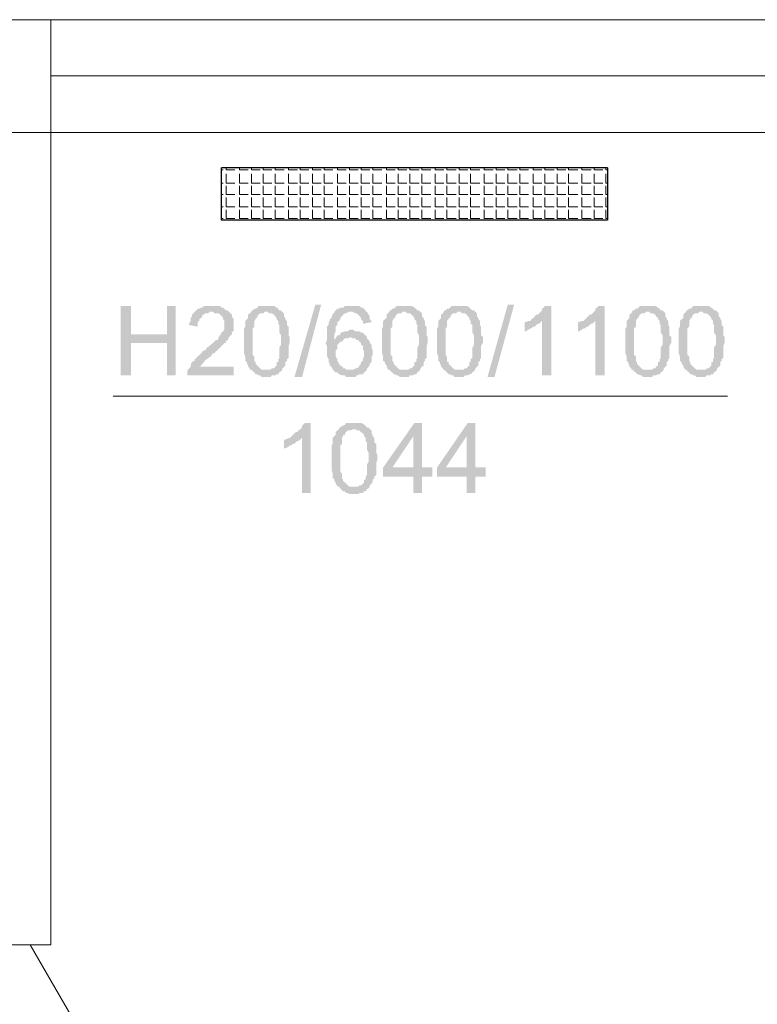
# Model space of a CAD drawing. Header units: millimetres. Extents: x 16 to 647, y 3 to 417.
# Tile 63 of 80: x 314 to 336, y 288 to 316. Entities that reach past the tile are written whole.
import ezdxf

# ---------------------------------------------------------------- set-up
doc = ezdxf.new("R2010")
doc.units = ezdxf.units.MM
doc.header["$MEASUREMENT"] = 0
doc.layers.get('0').update_dxf_attribs({"linetype": 'CONTINUOUS'})

msp = doc.modelspace()

# ---------------------------------------------------------------- hatches: boundary and pattern name
for points in [[(317.673, 308.296), (317.375, 308.296), (317.375, 306.311), (317.673, 306.311), (317.673, 307.237), (318.698, 307.237), (317.673, 307.485)], [(318.947, 308.296), (318.698, 308.296), (318.698, 307.485), (317.673, 307.485), (318.698, 307.237), (318.698, 306.311), (318.947, 306.311)], [(319.956, 308.296), (319.757, 308.296), (319.708, 308.247), (319.675, 308.247), (319.625, 308.213), (319.575, 308.213), (319.542, 308.164), (319.493, 308.131), (319.46, 308.081), (319.41, 308.048), (319.41, 307.998), (319.377, 307.949), (319.377, 307.866), (319.327, 307.783), (319.327, 307.75), (319.575, 307.701), (319.575, 307.833), (319.625, 307.866), (319.625, 307.916), (319.675, 307.949), (319.708, 307.998), (319.708, 308.048), (319.757, 308.048), (319.79, 308.081), (319.873, 308.081), (319.923, 308.131), (320.469, 308.131), (320.436, 308.164), (320.386, 308.164), (320.336, 308.213), (320.303, 308.247), (320.254, 308.247), (320.221, 308.296), (320.055, 308.296)], [(321.528, 308.296), (321.313, 308.296), (321.28, 308.247), (321.23, 308.213), (321.197, 308.213), (321.147, 308.164), (321.114, 308.164), (321.114, 308.131), (321.577, 308.131), (321.61, 308.081), (321.693, 308.081), (321.743, 308.048), (321.792, 307.998), (321.826, 307.949), (321.826, 307.916), (321.875, 307.866), (321.875, 307.783), (321.908, 307.75), (321.908, 307.535), (321.958, 307.452), (321.958, 307.27), (321.958, 307.188), (321.908, 307.105), (321.908, 306.807), (321.875, 306.774), (321.875, 306.691), (321.826, 306.691), (321.826, 306.592), (321.792, 306.559), (321.743, 306.509), (321.693, 306.509), (321.66, 306.476), (321.114, 306.476), (321.147, 306.427), (321.197, 306.393), (321.23, 306.344), (321.28, 306.344), (321.313, 306.311), (321.362, 306.311), (321.395, 306.261), (321.66, 306.261), (321.693, 306.311), (321.792, 306.311), (321.826, 306.344), (321.875, 306.344), (321.908, 306.393), (321.892, 306.393), (321.958, 306.427), (321.991, 306.476), (321.991, 306.509), (322.041, 306.559), (322.074, 306.592), (322.074, 306.691), (322.123, 306.724), (322.123, 306.774), (322.173, 306.807), (322.173, 307.155), (322.206, 307.237), (322.206, 307.403), (322.173, 307.452), (322.173, 307.701), (322.123, 307.75), (322.123, 307.866), (322.074, 307.916), (322.074, 307.949), (322.041, 307.998), (322.041, 308.081), (322.024, 308.098), (321.991, 308.131), (321.958, 308.164), (321.908, 308.164), (321.875, 308.213), (321.826, 308.247), (321.809, 308.263), (321.743, 308.296), (321.61, 308.296)], [(322.338, 306.261), (322.934, 308.329), (323.1, 308.329), (322.554, 306.261)], [(323.943, 308.296), (323.778, 308.296), (323.728, 308.247), (323.646, 308.247), (323.612, 308.213), (323.563, 308.213), (323.513, 308.164), (323.48, 308.131), (323.993, 308.131), (324.076, 308.081), (324.109, 308.081), (324.158, 308.048), (324.192, 307.998), (324.192, 308.015), (324.241, 307.949), (324.241, 307.916), (324.291, 307.866), (324.291, 307.783), (324.539, 307.833), (324.539, 307.866), (324.489, 307.916), (324.489, 307.998), (324.456, 308.048), (324.407, 308.131), (324.374, 308.131), (324.374, 308.164), (324.324, 308.213), (324.291, 308.247), (324.241, 308.247), (324.192, 308.296), (324.026, 308.296)], [(325.466, 308.296), (325.25, 308.296), (325.217, 308.247), (325.168, 308.213), (325.135, 308.213), (325.085, 308.164), (325.052, 308.164), (325.052, 308.131), (325.515, 308.131), (325.548, 308.081), (325.631, 308.081), (325.681, 308.048), (325.73, 307.998), (325.763, 307.949), (325.763, 307.916), (325.813, 307.866), (325.813, 307.783), (325.846, 307.75), (325.846, 307.535), (325.896, 307.452), (325.896, 307.27), (325.896, 307.188), (325.846, 307.105), (325.846, 306.807), (325.813, 306.774), (325.813, 306.691), (325.763, 306.691), (325.763, 306.592), (325.73, 306.559), (325.681, 306.509), (325.631, 306.509), (325.598, 306.476), (325.052, 306.476), (325.085, 306.427), (325.135, 306.393), (325.168, 306.344), (325.217, 306.344), (325.25, 306.311), (325.3, 306.311), (325.35, 306.261), (325.598, 306.261), (325.631, 306.311), (325.73, 306.311), (325.763, 306.344), (325.813, 306.344), (325.846, 306.393), (325.83, 306.393), (325.896, 306.427), (325.929, 306.476), (325.929, 306.509), (325.978, 306.559), (326.028, 306.592), (326.028, 306.691), (326.061, 306.724), (326.061, 306.774), (326.111, 306.807), (326.111, 307.155), (326.144, 307.237), (326.144, 307.403), (326.111, 307.452), (326.111, 307.701), (326.061, 307.75), (326.061, 307.866), (326.028, 307.916), (326.028, 307.949), (325.978, 307.998), (325.978, 308.081), (325.962, 308.098), (325.929, 308.131), (325.896, 308.164), (325.846, 308.164), (325.813, 308.213), (325.763, 308.247), (325.747, 308.263), (325.681, 308.296), (325.548, 308.296)], [(327.037, 308.296), (326.822, 308.296), (326.789, 308.247), (326.74, 308.213), (326.69, 308.213), (326.657, 308.164), (326.607, 308.164), (326.607, 308.131), (327.087, 308.131), (327.12, 308.081), (327.203, 308.081), (327.252, 308.048), (327.286, 307.998), (327.335, 307.949), (327.335, 307.916), (327.368, 307.866), (327.368, 307.783), (327.418, 307.75), (327.418, 307.535), (327.468, 307.452), (327.468, 307.27), (327.468, 307.188), (327.418, 307.105), (327.418, 306.807), (327.368, 306.774), (327.368, 306.691), (327.335, 306.691), (327.335, 306.592), (327.286, 306.559), (327.252, 306.509), (327.203, 306.509), (327.17, 306.476), (326.607, 306.476), (326.657, 306.427), (326.69, 306.393), (326.74, 306.344), (326.789, 306.344), (326.822, 306.311), (326.872, 306.311), (326.905, 306.261), (327.17, 306.261), (327.203, 306.311), (327.286, 306.311), (327.335, 306.344), (327.368, 306.344), (327.418, 306.393), (327.401, 306.393), (327.468, 306.427), (327.501, 306.476), (327.501, 306.509), (327.55, 306.559), (327.583, 306.592), (327.583, 306.691), (327.633, 306.724), (327.633, 306.774), (327.666, 306.807), (327.666, 307.155), (327.716, 307.237), (327.716, 307.403), (327.666, 307.452), (327.666, 307.701), (327.633, 307.75), (327.633, 307.866), (327.583, 307.916), (327.583, 307.949), (327.55, 307.998), (327.55, 308.081), (327.534, 308.098), (327.501, 308.131), (327.468, 308.164), (327.418, 308.164), (327.368, 308.213), (327.335, 308.247), (327.319, 308.263), (327.252, 308.296), (327.12, 308.296)], [(327.848, 306.261), (328.427, 308.329), (328.609, 308.329), (328.047, 306.261)], [(329.668, 308.296), (329.486, 308.296), (329.453, 308.247), (329.403, 308.213), (329.403, 308.164), (329.37, 308.131), (329.321, 308.081), (329.288, 308.048), (329.238, 308.048), (329.205, 307.998), (329.155, 307.949), (329.106, 307.916), (329.072, 307.866), (329.403, 307.866), (329.403, 306.311), (329.668, 306.311)], [(331.19, 308.296), (331.025, 308.296), (330.975, 308.247), (330.926, 308.213), (330.926, 308.164), (330.892, 308.131), (330.843, 308.081), (330.81, 308.048), (330.76, 308.048), (330.727, 307.998), (330.677, 307.949), (330.644, 307.916), (330.595, 307.866), (330.926, 307.866), (330.926, 306.311), (331.19, 306.311)], [(332.415, 308.296), (332.2, 308.296), (332.166, 308.247), (332.117, 308.213), (332.084, 308.213), (332.034, 308.164), (331.984, 308.164), (331.984, 308.131), (332.464, 308.131), (332.497, 308.081), (332.58, 308.081), (332.63, 308.048), (332.663, 307.998), (332.712, 307.949), (332.712, 307.916), (332.762, 307.866), (332.762, 307.783), (332.795, 307.75), (332.795, 307.535), (332.845, 307.452), (332.845, 307.27), (332.845, 307.188), (332.795, 307.105), (332.795, 306.807), (332.762, 306.774), (332.762, 306.691), (332.712, 306.691), (332.712, 306.592), (332.663, 306.559), (332.63, 306.509), (332.58, 306.509), (332.547, 306.476), (331.984, 306.476), (332.034, 306.427), (332.084, 306.393), (332.117, 306.344), (332.166, 306.344), (332.2, 306.311), (332.249, 306.311), (332.282, 306.261), (332.547, 306.261), (332.58, 306.311), (332.663, 306.311), (332.712, 306.344), (332.762, 306.344), (332.795, 306.393), (332.779, 306.393), (332.845, 306.427), (332.878, 306.476), (332.878, 306.509), (332.928, 306.559), (332.961, 306.592), (332.961, 306.691), (333.01, 306.724), (333.01, 306.774), (333.043, 306.807), (333.043, 307.155), (333.093, 307.237), (333.093, 307.403), (333.043, 307.452), (333.043, 307.701), (333.01, 307.75), (333.01, 307.866), (332.961, 307.916), (332.961, 307.949), (332.928, 307.998), (332.928, 308.081), (332.911, 308.098), (332.878, 308.131), (332.845, 308.164), (332.795, 308.164), (332.762, 308.213), (332.712, 308.247), (332.696, 308.263), (332.63, 308.296), (332.497, 308.296)], [(333.937, 308.296), (333.722, 308.296), (333.689, 308.247), (333.639, 308.213), (333.606, 308.213), (333.556, 308.164), (333.523, 308.164), (333.523, 308.131), (333.986, 308.131), (334.02, 308.081), (334.102, 308.081), (334.152, 308.048), (334.202, 307.998), (334.235, 307.949), (334.235, 307.916), (334.284, 307.866), (334.284, 307.783), (334.317, 307.75), (334.317, 307.535), (334.367, 307.452), (334.367, 307.27), (334.367, 307.188), (334.317, 307.105), (334.317, 306.807), (334.284, 306.774), (334.284, 306.691), (334.235, 306.691), (334.235, 306.592), (334.202, 306.559), (334.152, 306.509), (334.102, 306.509), (334.069, 306.476), (333.523, 306.476), (333.556, 306.427), (333.606, 306.393), (333.639, 306.344), (333.689, 306.344), (333.722, 306.311), (333.771, 306.311), (333.821, 306.261), (334.069, 306.261), (334.102, 306.311), (334.202, 306.311), (334.235, 306.344), (334.284, 306.344), (334.317, 306.393), (334.301, 306.393), (334.367, 306.427), (334.4, 306.476), (334.4, 306.509), (334.45, 306.559), (334.499, 306.592), (334.499, 306.691), (334.532, 306.724), (334.532, 306.774), (334.582, 306.807), (334.582, 307.155), (334.615, 307.237), (334.615, 307.403), (334.582, 307.452), (334.582, 307.701), (334.532, 307.75), (334.532, 307.866), (334.499, 307.916), (334.499, 307.949), (334.45, 307.998), (334.45, 308.081), (334.433, 308.098), (334.4, 308.131), (334.367, 308.164), (334.317, 308.164), (334.284, 308.213), (334.235, 308.247), (334.218, 308.263), (334.152, 308.296), (334.02, 308.296)], [(320.469, 308.131), (319.956, 308.131), (320.006, 308.131), (320.055, 308.081), (320.171, 308.081), (320.221, 308.048), (320.254, 307.998), (320.254, 308.015), (320.303, 307.949), (320.303, 307.916), (320.336, 307.866), (320.336, 307.618), (320.303, 307.568), (320.254, 307.535), (320.221, 307.452), (320.204, 307.452), (320.171, 307.403), (320.171, 307.37), (320.138, 307.32), (320.088, 307.32), (320.055, 307.27), (320.006, 307.237), (319.956, 307.188), (319.923, 307.155), (319.84, 307.105), (319.79, 307.022), (319.757, 307.022), (319.708, 306.989), (319.675, 306.939), (319.625, 306.89), (319.575, 306.857), (319.542, 306.807), (319.493, 306.774), (319.493, 306.724), (319.46, 306.724), (319.41, 306.691), (319.377, 306.592), (319.377, 306.559), (319.327, 306.509), (319.327, 306.476), (319.311, 306.493), (319.278, 306.427), (319.278, 306.311), (320.601, 306.311), (320.601, 306.559), (319.625, 306.559), (319.675, 306.592), (319.708, 306.642), (319.757, 306.691), (319.741, 306.691), (319.79, 306.724), (319.774, 306.741), (319.84, 306.774), (319.873, 306.807), (319.956, 306.857), (320.006, 306.939), (320.055, 306.939), (320.088, 306.989), (320.138, 307.022), (320.171, 307.072), (320.221, 307.105), (320.254, 307.155), (320.303, 307.188), (320.336, 307.237), (320.386, 307.237), (320.386, 307.27), (320.37, 307.287), (320.436, 307.32), (320.469, 307.403), (320.518, 307.452), (320.552, 307.485), (320.552, 307.535), (320.535, 307.552), (320.601, 307.568), (320.601, 307.75), (320.601, 307.916), (320.552, 307.998), (320.552, 308.048), (320.518, 308.081)], [(321.114, 308.131), (321.064, 308.081), (321.015, 308.048), (321.015, 307.949), (320.982, 307.916), (320.932, 307.866), (320.932, 307.701), (320.899, 307.651), (320.899, 306.939), (320.932, 306.857), (320.932, 306.724), (320.982, 306.691), (320.982, 306.642), (321.015, 306.592), (321.015, 306.559), (321.064, 306.509), (321.064, 306.476), (321.528, 306.476), (321.395, 306.476), (321.362, 306.509), (321.313, 306.559), (321.28, 306.592), (321.23, 306.642), (321.23, 306.691), (321.213, 306.691), (321.197, 306.724), (321.197, 306.857), (321.147, 306.89), (321.147, 307.651), (321.197, 307.701), (321.197, 307.866), (321.23, 307.916), (321.23, 307.949), (321.28, 307.949), (321.28, 307.998), (321.313, 308.048), (321.362, 308.081), (321.445, 308.081), (321.495, 308.131), (321.528, 308.131)], [(323.48, 308.131), (323.48, 308.081), (323.43, 308.081), (323.43, 308.048), (323.397, 307.998), (323.397, 307.949), (323.348, 307.916), (323.348, 307.866), (323.315, 307.833), (323.315, 307.75), (323.265, 307.701), (323.265, 307.32), (323.232, 307.237), (323.215, 307.254), (323.265, 307.155), (323.265, 306.857), (323.315, 306.774), (323.315, 306.691), (323.348, 306.642), (323.348, 306.592), (323.397, 306.559), (323.397, 306.509), (323.43, 306.509), (323.43, 306.476), (323.48, 306.427), (323.513, 306.393), (323.563, 306.393), (323.612, 306.344), (323.695, 306.311), (323.778, 306.311), (323.811, 306.261), (324.076, 306.261), (324.109, 306.311), (324.158, 306.311), (324.192, 306.344), (324.291, 306.344), (324.324, 306.393), (324.374, 306.427), (324.407, 306.476), (323.811, 306.476), (323.778, 306.509), (323.728, 306.509), (323.728, 306.559), (323.695, 306.559), (323.646, 306.592), (323.612, 306.642), (323.563, 306.724), (323.563, 306.774), (323.513, 306.857), (323.513, 307.022), (323.563, 307.072), (323.563, 307.188), (323.612, 307.237), (323.646, 307.27), (323.695, 307.27), (323.728, 307.32), (323.48, 307.32), (323.48, 307.485), (323.513, 307.568), (323.513, 307.701), (323.563, 307.75), (323.563, 307.833), (323.612, 307.866), (323.646, 307.916), (323.646, 307.949), (323.695, 307.998), (323.728, 308.048), (323.778, 308.081), (323.811, 308.081), (323.91, 308.131), (323.943, 308.131)], [(325.052, 308.131), (325.002, 308.081), (324.969, 308.048), (324.969, 307.949), (324.92, 307.916), (324.87, 307.866), (324.87, 307.701), (324.837, 307.651), (324.837, 306.939), (324.87, 306.857), (324.87, 306.724), (324.92, 306.691), (324.92, 306.642), (324.969, 306.592), (324.969, 306.559), (325.002, 306.509), (325.002, 306.476), (325.466, 306.476), (325.35, 306.476), (325.3, 306.509), (325.25, 306.559), (325.217, 306.592), (325.168, 306.642), (325.168, 306.691), (325.135, 306.724), (325.135, 306.857), (325.085, 306.89), (325.085, 307.651), (325.135, 307.701), (325.135, 307.866), (325.168, 307.916), (325.168, 307.949), (325.217, 307.949), (325.217, 307.998), (325.25, 308.048), (325.3, 308.081), (325.383, 308.081), (325.432, 308.131), (325.466, 308.131)], [(326.607, 308.131), (326.574, 308.081), (326.524, 308.048), (326.524, 307.949), (326.491, 307.916), (326.442, 307.866), (326.442, 307.701), (326.409, 307.651), (326.409, 306.939), (326.442, 306.857), (326.442, 306.724), (326.491, 306.691), (326.491, 306.642), (326.524, 306.592), (326.524, 306.559), (326.574, 306.509), (326.574, 306.476), (327.037, 306.476), (326.905, 306.476), (326.872, 306.509), (326.822, 306.559), (326.789, 306.592), (326.74, 306.642), (326.74, 306.691), (326.723, 306.691), (326.69, 306.724), (326.69, 306.857), (326.657, 306.89), (326.657, 307.651), (326.69, 307.701), (326.69, 307.866), (326.74, 307.916), (326.74, 307.949), (326.789, 307.949), (326.789, 307.998), (326.822, 308.048), (326.872, 308.081), (326.955, 308.081), (326.988, 308.131), (327.037, 308.131)], [(331.984, 308.131), (331.951, 308.081), (331.902, 308.048), (331.902, 307.949), (331.869, 307.916), (331.819, 307.866), (331.819, 307.701), (331.786, 307.651), (331.786, 306.939), (331.819, 306.857), (331.819, 306.724), (331.869, 306.691), (331.869, 306.642), (331.902, 306.592), (331.902, 306.559), (331.951, 306.509), (331.951, 306.476), (332.415, 306.476), (332.282, 306.476), (332.249, 306.509), (332.2, 306.559), (332.166, 306.592), (332.117, 306.642), (332.117, 306.691), (332.1, 306.691), (332.084, 306.724), (332.084, 306.857), (332.034, 306.89), (332.034, 307.651), (332.084, 307.701), (332.084, 307.866), (332.117, 307.916), (332.117, 307.949), (332.166, 307.949), (332.166, 307.998), (332.2, 308.048), (332.249, 308.081), (332.332, 308.081), (332.382, 308.131), (332.415, 308.131)], [(333.523, 308.131), (333.474, 308.081), (333.44, 308.048), (333.44, 307.949), (333.391, 307.916), (333.341, 307.866), (333.341, 307.701), (333.308, 307.651), (333.308, 306.939), (333.341, 306.857), (333.341, 306.724), (333.391, 306.691), (333.391, 306.642), (333.44, 306.592), (333.44, 306.559), (333.474, 306.509), (333.474, 306.476), (333.937, 306.476), (333.821, 306.476), (333.771, 306.509), (333.722, 306.559), (333.689, 306.592), (333.639, 306.642), (333.639, 306.691), (333.606, 306.724), (333.606, 306.857), (333.556, 306.89), (333.556, 307.651), (333.606, 307.701), (333.606, 307.866), (333.639, 307.916), (333.639, 307.949), (333.689, 307.949), (333.689, 307.998), (333.722, 308.048), (333.771, 308.081), (333.854, 308.081), (333.904, 308.131), (333.937, 308.131)], [(329.072, 307.866), (329.023, 307.866), (328.94, 307.833), (328.907, 307.833), (328.907, 307.568), (328.94, 307.568), (329.023, 307.618), (329.072, 307.651), (329.106, 307.651), (329.155, 307.701), (329.205, 307.701), (329.238, 307.75), (329.288, 307.783), (329.321, 307.783), (329.37, 307.833), (329.403, 307.866)], [(330.595, 307.866), (330.545, 307.866), (330.462, 307.833), (330.429, 307.833), (330.429, 307.568), (330.462, 307.568), (330.545, 307.618), (330.595, 307.651), (330.644, 307.651), (330.677, 307.701), (330.727, 307.701), (330.76, 307.75), (330.81, 307.783), (330.843, 307.783), (330.892, 307.833), (330.926, 307.866)], [(323.993, 307.618), (323.91, 307.618), (323.861, 307.568), (323.778, 307.568), (323.695, 307.535), (323.679, 307.552), (323.646, 307.485), (323.612, 307.452), (323.563, 307.452), (323.513, 307.37), (323.48, 307.32), (323.728, 307.32), (323.778, 307.37), (323.861, 307.37), (323.943, 307.403), (324.407, 307.403), (324.374, 307.452), (324.324, 307.485), (324.291, 307.535), (324.241, 307.535), (324.192, 307.568), (324.076, 307.568), (324.026, 307.618)], [(324.407, 307.403), (323.943, 307.403), (323.993, 307.37), (324.076, 307.37), (324.109, 307.32), (324.158, 307.32), (324.192, 307.27), (324.241, 307.237), (324.241, 307.188), (324.291, 307.155), (324.291, 307.072), (324.324, 306.989), (324.324, 306.857), (324.291, 306.774), (324.291, 306.724), (324.241, 306.691), (324.241, 306.642), (324.192, 306.592), (324.192, 306.559), (324.109, 306.509), (324.076, 306.509), (324.026, 306.476), (323.943, 306.476), (324.407, 306.476), (324.407, 306.509), (324.456, 306.559), (324.489, 306.592), (324.489, 306.642), (324.539, 306.691), (324.539, 306.857), (324.572, 306.89), (324.572, 307.022), (324.539, 307.105), (324.539, 307.188), (324.489, 307.237), (324.489, 307.27), (324.456, 307.32), (324.407, 307.37)], [(322.802, 304.954), (322.636, 304.954), (322.587, 304.904), (322.554, 304.871), (322.554, 304.822), (322.504, 304.772), (322.454, 304.739), (322.421, 304.689), (322.372, 304.689), (322.338, 304.656), (322.289, 304.607), (322.256, 304.573), (322.206, 304.524), (322.554, 304.524), (322.554, 302.952), (322.802, 302.952)], [(324.026, 304.954), (323.811, 304.954), (323.778, 304.904), (323.728, 304.871), (323.695, 304.871), (323.646, 304.822), (323.612, 304.822), (323.612, 304.772), (324.076, 304.772), (324.109, 304.739), (324.192, 304.739), (324.241, 304.689), (324.291, 304.656), (324.324, 304.607), (324.324, 304.573), (324.374, 304.524), (324.374, 304.441), (324.407, 304.391), (324.407, 304.193), (324.456, 304.094), (324.456, 303.928), (324.456, 303.845), (324.407, 303.763), (324.407, 303.465), (324.374, 303.415), (324.374, 303.333), (324.324, 303.333), (324.324, 303.25), (324.291, 303.217), (324.241, 303.167), (324.192, 303.167), (324.158, 303.134), (323.612, 303.134), (323.646, 303.084), (323.695, 303.035), (323.728, 303.002), (323.778, 303.002), (323.811, 302.952), (323.861, 302.952), (323.91, 302.919), (324.158, 302.919), (324.192, 302.952), (324.291, 302.952), (324.324, 303.002), (324.374, 303.002), (324.407, 303.035), (324.39, 303.051), (324.456, 303.084), (324.489, 303.134), (324.489, 303.167), (324.539, 303.217), (324.572, 303.25), (324.572, 303.333), (324.622, 303.382), (324.622, 303.415), (324.671, 303.465), (324.671, 303.812), (324.704, 303.895), (324.704, 304.061), (324.671, 304.094), (324.671, 304.358), (324.622, 304.391), (324.622, 304.524), (324.572, 304.573), (324.572, 304.607), (324.539, 304.656), (324.539, 304.739), (324.522, 304.755), (324.489, 304.772), (324.456, 304.822), (324.407, 304.822), (324.374, 304.871), (324.324, 304.904), (324.307, 304.921), (324.241, 304.954), (324.109, 304.954)], [(325.978, 304.954), (325.763, 304.954), (324.87, 303.68), (324.87, 303.415), (325.73, 303.415), (325.73, 302.952), (325.978, 302.952), (325.978, 303.415), (326.276, 303.415), (326.276, 303.68), (325.135, 303.68), (325.73, 304.573)], [(325.978, 304.954), (325.73, 304.573), (325.73, 303.68), (325.135, 303.68), (325.978, 303.68)], [(327.501, 304.954), (327.286, 304.954), (326.409, 303.68), (326.409, 303.415), (327.252, 303.415), (327.252, 302.952), (327.501, 302.952), (327.501, 303.415), (327.798, 303.415), (327.798, 303.68), (326.657, 303.68), (327.252, 304.573)], [(327.501, 304.954), (327.252, 304.573), (327.252, 303.68), (326.657, 303.68), (327.501, 303.68)], [(323.612, 304.772), (323.563, 304.739), (323.513, 304.689), (323.513, 304.607), (323.48, 304.573), (323.43, 304.524), (323.43, 304.358), (323.397, 304.309), (323.397, 303.597), (323.43, 303.515), (323.43, 303.382), (323.48, 303.333), (323.48, 303.299), (323.513, 303.25), (323.513, 303.217), (323.563, 303.167), (323.563, 303.134), (324.026, 303.134), (323.91, 303.134), (323.861, 303.167), (323.811, 303.217), (323.778, 303.25), (323.728, 303.299), (323.728, 303.333), (323.712, 303.349), (323.695, 303.382), (323.695, 303.515), (323.646, 303.548), (323.646, 304.309), (323.695, 304.358), (323.695, 304.524), (323.728, 304.573), (323.728, 304.607), (323.778, 304.607), (323.778, 304.656), (323.811, 304.689), (323.861, 304.739), (323.943, 304.739), (323.993, 304.772), (324.026, 304.772)], [(322.206, 304.524), (322.173, 304.524), (322.074, 304.474), (322.041, 304.474), (322.041, 304.226), (322.074, 304.226), (322.173, 304.276), (322.206, 304.309), (322.256, 304.309), (322.289, 304.358), (322.338, 304.358), (322.372, 304.391), (322.421, 304.441), (322.454, 304.441), (322.504, 304.474), (322.554, 304.524)]]:
    msp.add_hatch(color=7).paths.add_polyline_path(points)

# ---------------------------------------------------------------- linework, layer by layer
at = {"color": 252, "linetype": 'Continuous', "lineweight": 18, "true_color": 0x989898}
for points in [[(159.73, 316.47), (406.24, 316.47), (406.24, 316.47)], [(315.389, 313.243), (315.389, 316.47)], [(336.402, 314.865), (315.389, 314.865)], [(284.3, 313.243), (339.992, 313.243)], [(315.389, 313.243), (315.389, 290.047)], [(314.198, 290.047), (315.389, 290.047)], [(314.794, 290.047), (318.814, 283.097)]]:
    msp.add_lwpolyline(points, dxfattribs=at)
at = {"color": 7, "linetype": 'Continuous', "lineweight": 30}
for points in [[(320.254, 310.745), (320.254, 312.234), (320.254, 312.234)], [(331.273, 312.234), (331.273, 310.745), (320.254, 310.745)], [(331.273, 312.234), (320.254, 312.234), (320.254, 312.234)]]:
    msp.add_lwpolyline(points, dxfattribs=at)
at = {"color": 7, "linetype": 'Continuous', "lineweight": 20}
for points in [[(320.254, 312.184), (320.303, 312.184)], [(320.386, 312.184), (320.386, 312.234)], [(320.386, 312.184), (320.634, 312.184)], [(320.767, 312.184), (320.767, 312.234)], [(320.767, 312.184), (321.015, 312.184)], [(321.114, 312.184), (321.114, 312.234)], [(321.114, 312.184), (321.362, 312.184)], [(321.445, 312.184), (321.445, 312.234)], [(321.445, 312.184), (321.693, 312.184)], [(321.792, 312.184), (321.792, 312.234)], [(321.792, 312.184), (322.041, 312.184)], [(322.173, 312.184), (322.173, 312.234)], [(322.173, 312.184), (322.421, 312.184)], [(322.504, 312.184), (322.504, 312.234)], [(322.504, 312.184), (322.752, 312.184)], [(322.851, 312.184), (322.851, 312.234)], [(322.851, 312.184), (323.1, 312.184)], [(323.182, 312.184), (323.182, 312.234)], [(323.182, 312.184), (323.43, 312.184)], [(323.563, 312.184), (323.563, 312.234)], [(323.563, 312.184), (323.811, 312.184)], [(323.91, 312.184), (323.91, 312.234)], [(323.91, 312.184), (324.158, 312.184)], [(324.241, 312.184), (324.241, 312.234)], [(324.241, 312.184), (324.489, 312.184)], [(324.572, 312.184), (324.572, 312.234)], [(324.572, 312.184), (324.837, 312.184)], [(324.969, 312.184), (324.969, 312.234)], [(324.969, 312.184), (325.217, 312.184)], [(325.3, 312.184), (325.3, 312.234)], [(325.3, 312.184), (325.548, 312.184)], [(325.631, 312.184), (325.631, 312.234)], [(325.631, 312.184), (325.896, 312.184)], [(325.978, 312.184), (325.978, 312.234)], [(325.978, 312.184), (326.227, 312.184)], [(326.359, 312.184), (326.359, 312.234)], [(326.359, 312.184), (326.607, 312.184)], [(326.69, 312.184), (326.69, 312.234)], [(326.69, 312.184), (326.955, 312.184)], [(327.037, 312.184), (327.037, 312.234)], [(327.037, 312.184), (327.286, 312.184)], [(327.368, 312.184), (327.368, 312.234)], [(327.368, 312.184), (327.633, 312.184)], [(327.749, 312.184), (327.749, 312.234)], [(327.749, 312.184), (328.014, 312.184)], [(328.096, 312.184), (328.096, 312.234)], [(328.096, 312.184), (328.344, 312.184)], [(328.427, 312.184), (328.427, 312.234)], [(328.427, 312.184), (328.692, 312.184)], [(328.775, 312.184), (328.775, 312.234)], [(328.775, 312.184), (329.023, 312.184)], [(329.155, 312.184), (329.155, 312.234)], [(329.155, 312.184), (329.403, 312.184)], [(329.486, 312.184), (329.486, 312.234)], [(329.486, 312.184), (329.751, 312.184)], [(329.834, 312.184), (329.834, 312.234)], [(329.834, 312.184), (330.082, 312.184)], [(330.164, 312.184), (330.164, 312.234)], [(330.164, 312.184), (330.429, 312.184)], [(330.545, 312.184), (330.545, 312.234)], [(330.545, 312.184), (330.81, 312.184)], [(330.892, 312.184), (330.892, 312.234)], [(330.892, 312.184), (331.141, 312.184)], [(331.223, 312.184), (331.223, 312.234)], [(331.223, 312.184), (331.273, 312.184)], [(320.386, 311.804), (320.386, 312.069)], [(320.767, 311.804), (320.767, 312.069)], [(321.114, 311.804), (321.114, 312.069)], [(321.445, 311.804), (321.445, 312.069)], [(321.792, 311.804), (321.792, 312.069)], [(322.173, 311.804), (322.173, 312.069)], [(322.504, 311.804), (322.504, 312.069)], [(322.851, 311.804), (322.851, 312.069)], [(323.182, 311.804), (323.182, 312.069)], [(323.563, 311.804), (323.563, 312.069)], [(323.91, 311.804), (323.91, 312.069)], [(324.241, 311.804), (324.241, 312.069)], [(324.572, 311.804), (324.572, 312.069)], [(324.969, 311.804), (324.969, 312.069)], [(325.3, 311.804), (325.3, 312.069)], [(325.631, 311.804), (325.631, 312.069)], [(325.978, 311.804), (325.978, 312.069)], [(326.359, 311.804), (326.359, 312.069)], [(326.69, 311.804), (326.69, 312.069)], [(327.037, 311.804), (327.037, 312.069)], [(327.368, 311.804), (327.368, 312.069)], [(327.749, 311.804), (327.749, 312.069)], [(328.096, 311.804), (328.096, 312.069)], [(328.427, 311.804), (328.427, 312.069)], [(328.775, 311.804), (328.775, 312.069)], [(329.155, 311.804), (329.155, 312.069)], [(329.486, 311.804), (329.486, 312.069)], [(329.834, 311.804), (329.834, 312.069)], [(330.164, 311.804), (330.164, 312.069)], [(330.545, 311.804), (330.545, 312.069)], [(330.892, 311.804), (330.892, 312.069)], [(331.223, 311.804), (331.223, 312.069)], [(320.254, 311.804), (320.303, 311.804)], [(320.386, 311.804), (320.634, 311.804)], [(320.386, 311.473), (320.386, 311.721)], [(320.767, 311.804), (321.015, 311.804)], [(320.767, 311.473), (320.767, 311.721)], [(321.114, 311.804), (321.362, 311.804)], [(321.114, 311.473), (321.114, 311.721)], [(321.445, 311.804), (321.693, 311.804)], [(321.445, 311.473), (321.445, 311.721)], [(321.792, 311.804), (322.041, 311.804)], [(321.792, 311.473), (321.792, 311.721)], [(322.173, 311.804), (322.421, 311.804)], [(322.173, 311.473), (322.173, 311.721)], [(322.504, 311.804), (322.752, 311.804)], [(322.504, 311.473), (322.504, 311.721)], [(322.851, 311.804), (323.1, 311.804)], [(322.851, 311.473), (322.851, 311.721)], [(323.182, 311.804), (323.43, 311.804)], [(323.182, 311.473), (323.182, 311.721)], [(323.563, 311.804), (323.811, 311.804)], [(323.563, 311.473), (323.563, 311.721)], [(323.91, 311.804), (324.158, 311.804)], [(323.91, 311.473), (323.91, 311.721)], [(324.241, 311.804), (324.489, 311.804)], [(324.241, 311.473), (324.241, 311.721)], [(324.572, 311.804), (324.837, 311.804)], [(324.572, 311.473), (324.572, 311.721)], [(324.969, 311.804), (325.217, 311.804)], [(324.969, 311.473), (324.969, 311.721)], [(325.3, 311.804), (325.548, 311.804)], [(325.3, 311.473), (325.3, 311.721)], [(325.631, 311.804), (325.896, 311.804)], [(325.631, 311.473), (325.631, 311.721)], [(325.978, 311.804), (326.227, 311.804)], [(325.978, 311.473), (325.978, 311.721)], [(326.359, 311.804), (326.607, 311.804)], [(326.359, 311.473), (326.359, 311.721)], [(326.69, 311.804), (326.955, 311.804)], [(326.69, 311.473), (326.69, 311.721)], [(327.037, 311.804), (327.286, 311.804)], [(327.037, 311.473), (327.037, 311.721)], [(327.368, 311.804), (327.633, 311.804)], [(327.368, 311.473), (327.368, 311.721)], [(327.749, 311.804), (328.014, 311.804)], [(327.749, 311.473), (327.749, 311.721)], [(328.096, 311.804), (328.344, 311.804)], [(328.096, 311.473), (328.096, 311.721)], [(328.427, 311.804), (328.692, 311.804)], [(328.427, 311.473), (328.427, 311.721)], [(328.775, 311.804), (329.023, 311.804)], [(328.775, 311.473), (328.775, 311.721)], [(329.155, 311.804), (329.403, 311.804)], [(329.155, 311.473), (329.155, 311.721)], [(329.486, 311.804), (329.751, 311.804)], [(329.486, 311.473), (329.486, 311.721)], [(329.834, 311.804), (330.082, 311.804)], [(329.834, 311.473), (329.834, 311.721)], [(330.164, 311.804), (330.429, 311.804)], [(330.164, 311.473), (330.164, 311.721)], [(330.545, 311.804), (330.81, 311.804)], [(330.545, 311.473), (330.545, 311.721)], [(330.892, 311.804), (331.141, 311.804)], [(330.892, 311.473), (330.892, 311.721)], [(331.223, 311.804), (331.273, 311.804)], [(331.223, 311.473), (331.223, 311.721)], [(320.254, 311.473), (320.303, 311.473)], [(320.386, 311.473), (320.634, 311.473)], [(320.386, 311.125), (320.386, 311.39)], [(320.767, 311.473), (321.015, 311.473)], [(320.767, 311.125), (320.767, 311.39)], [(321.114, 311.473), (321.362, 311.473)], [(321.114, 311.125), (321.114, 311.39)], [(321.445, 311.473), (321.693, 311.473)], [(321.445, 311.125), (321.445, 311.39)], [(321.792, 311.473), (322.041, 311.473)], [(321.792, 311.125), (321.792, 311.39)], [(322.173, 311.473), (322.421, 311.473)], [(322.173, 311.125), (322.173, 311.39)], [(322.504, 311.473), (322.752, 311.473)], [(322.504, 311.125), (322.504, 311.39)], [(322.851, 311.473), (323.1, 311.473)], [(322.851, 311.125), (322.851, 311.39)], [(323.182, 311.473), (323.43, 311.473)], [(323.182, 311.125), (323.182, 311.39)], [(323.563, 311.473), (323.811, 311.473)], [(323.563, 311.125), (323.563, 311.39)], [(323.91, 311.473), (324.158, 311.473)], [(323.91, 311.125), (323.91, 311.39)], [(324.241, 311.473), (324.489, 311.473)], [(324.241, 311.125), (324.241, 311.39)], [(324.572, 311.473), (324.837, 311.473)], [(324.572, 311.125), (324.572, 311.39)], [(324.969, 311.473), (325.217, 311.473)], [(324.969, 311.125), (324.969, 311.39)], [(325.3, 311.473), (325.548, 311.473)], [(325.3, 311.125), (325.3, 311.39)], [(325.631, 311.473), (325.896, 311.473)], [(325.631, 311.125), (325.631, 311.39)], [(325.978, 311.473), (326.227, 311.473)], [(325.978, 311.125), (325.978, 311.39)], [(326.359, 311.473), (326.607, 311.473)], [(326.359, 311.125), (326.359, 311.39)], [(326.69, 311.473), (326.955, 311.473)], [(326.69, 311.125), (326.69, 311.39)], [(327.037, 311.473), (327.286, 311.473)], [(327.037, 311.125), (327.037, 311.39)], [(327.368, 311.473), (327.633, 311.473)], [(327.368, 311.125), (327.368, 311.39)], [(327.749, 311.473), (328.014, 311.473)], [(327.749, 311.125), (327.749, 311.39)], [(328.096, 311.473), (328.344, 311.473)], [(328.096, 311.125), (328.096, 311.39)], [(328.427, 311.473), (328.692, 311.473)], [(328.427, 311.125), (328.427, 311.39)], [(328.775, 311.473), (329.023, 311.473)], [(328.775, 311.125), (328.775, 311.39)], [(329.155, 311.473), (329.403, 311.473)], [(329.155, 311.125), (329.155, 311.39)], [(329.486, 311.473), (329.751, 311.473)], [(329.486, 311.125), (329.486, 311.39)], [(329.834, 311.473), (330.082, 311.473)], [(329.834, 311.125), (329.834, 311.39)], [(330.164, 311.473), (330.429, 311.473)], [(330.164, 311.125), (330.164, 311.39)], [(330.545, 311.473), (330.81, 311.473)], [(330.545, 311.125), (330.545, 311.39)], [(330.892, 311.473), (331.141, 311.473)], [(330.892, 311.125), (330.892, 311.39)], [(331.223, 311.473), (331.273, 311.473)], [(331.223, 311.125), (331.223, 311.39)], [(320.254, 311.125), (320.303, 311.125)], [(320.386, 311.125), (320.634, 311.125)], [(320.386, 310.795), (320.386, 311.043)], [(320.767, 311.125), (321.015, 311.125)], [(320.767, 310.795), (320.767, 311.043)], [(321.114, 311.125), (321.362, 311.125)], [(321.114, 310.795), (321.114, 311.043)], [(321.445, 311.125), (321.693, 311.125)], [(321.445, 310.795), (321.445, 311.043)], [(321.792, 311.125), (322.041, 311.125)], [(321.792, 310.795), (321.792, 311.043)], [(322.173, 311.125), (322.421, 311.125)], [(322.173, 310.795), (322.173, 311.043)], [(322.504, 311.125), (322.752, 311.125)], [(322.504, 310.795), (322.504, 311.043)], [(322.851, 311.125), (323.1, 311.125)], [(322.851, 310.795), (322.851, 311.043)], [(323.182, 311.125), (323.43, 311.125)], [(323.182, 310.795), (323.182, 311.043)], [(323.563, 311.125), (323.811, 311.125)], [(323.563, 310.795), (323.563, 311.043)], [(323.91, 311.125), (324.158, 311.125)], [(323.91, 310.795), (323.91, 311.043)], [(324.241, 311.125), (324.489, 311.125)], [(324.241, 310.795), (324.241, 311.043)], [(324.572, 311.125), (324.837, 311.125)], [(324.572, 310.795), (324.572, 311.043)], [(324.969, 311.125), (325.217, 311.125)], [(324.969, 310.795), (324.969, 311.043)], [(325.3, 311.125), (325.548, 311.125)], [(325.3, 310.795), (325.3, 311.043)], [(325.631, 311.125), (325.896, 311.125)], [(325.631, 310.795), (325.631, 311.043)], [(325.978, 311.125), (326.227, 311.125)], [(325.978, 310.795), (325.978, 311.043)], [(326.359, 311.125), (326.607, 311.125)], [(326.359, 310.795), (326.359, 311.043)], [(326.69, 311.125), (326.955, 311.125)], [(326.69, 310.795), (326.69, 311.043)], [(327.037, 311.125), (327.286, 311.125)], [(327.037, 310.795), (327.037, 311.043)], [(327.368, 311.125), (327.633, 311.125)], [(327.368, 310.795), (327.368, 311.043)], [(327.749, 311.125), (328.014, 311.125)], [(327.749, 310.795), (327.749, 311.043)], [(328.096, 311.125), (328.344, 311.125)], [(328.096, 310.795), (328.096, 311.043)], [(328.427, 311.125), (328.692, 311.125)], [(328.427, 310.795), (328.427, 311.043)], [(328.775, 311.125), (329.023, 311.125)], [(328.775, 310.795), (328.775, 311.043)], [(329.155, 311.125), (329.403, 311.125)], [(329.155, 310.795), (329.155, 311.043)], [(329.486, 311.125), (329.751, 311.125)], [(329.486, 310.795), (329.486, 311.043)], [(329.834, 311.125), (330.082, 311.125)], [(329.834, 310.795), (329.834, 311.043)], [(330.164, 311.125), (330.429, 311.125)], [(330.164, 310.795), (330.164, 311.043)], [(330.545, 311.125), (330.81, 311.125)], [(330.545, 310.795), (330.545, 311.043)], [(330.892, 311.125), (331.141, 311.125)], [(330.892, 310.795), (330.892, 311.043)], [(331.223, 311.125), (331.273, 311.125)], [(331.223, 310.795), (331.223, 311.043)], [(320.254, 310.795), (320.303, 310.795)], [(320.386, 310.795), (320.634, 310.795)], [(320.767, 310.795), (321.015, 310.795)], [(321.114, 310.795), (321.362, 310.795)], [(321.445, 310.795), (321.693, 310.795)], [(321.792, 310.795), (322.041, 310.795)], [(322.173, 310.795), (322.421, 310.795)], [(322.504, 310.795), (322.752, 310.795)], [(322.851, 310.795), (323.1, 310.795)], [(323.182, 310.795), (323.43, 310.795)], [(323.563, 310.795), (323.811, 310.795)], [(323.91, 310.795), (324.158, 310.795)], [(324.241, 310.795), (324.489, 310.795)], [(324.572, 310.795), (324.837, 310.795)], [(324.969, 310.795), (325.217, 310.795)], [(325.3, 310.795), (325.548, 310.795)], [(325.631, 310.795), (325.896, 310.795)], [(325.978, 310.795), (326.227, 310.795)], [(326.359, 310.795), (326.607, 310.795)], [(326.69, 310.795), (326.955, 310.795)], [(327.037, 310.795), (327.286, 310.795)], [(327.368, 310.795), (327.633, 310.795)], [(327.749, 310.795), (328.014, 310.795)], [(328.096, 310.795), (328.344, 310.795)], [(328.427, 310.795), (328.692, 310.795)], [(328.775, 310.795), (329.023, 310.795)], [(329.155, 310.795), (329.403, 310.795)], [(329.486, 310.795), (329.751, 310.795)], [(329.834, 310.795), (330.082, 310.795)], [(330.164, 310.795), (330.429, 310.795)], [(330.545, 310.795), (330.81, 310.795)], [(330.892, 310.795), (331.141, 310.795)], [(331.223, 310.795), (331.273, 310.795)], [(317.16, 305.715), (334.698, 305.715), (334.698, 305.715)]]:
    msp.add_lwpolyline(points, dxfattribs=at)

doc.saveas('drawing.dxf')
